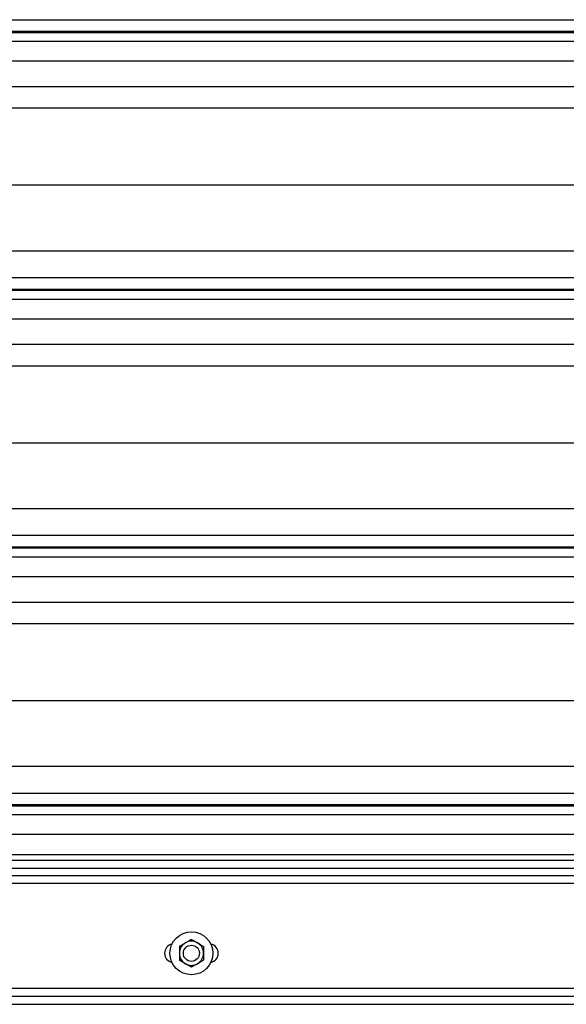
# Model space of a CAD drawing. Header units: inches. Extents: x 170 to 284, y 215 to 248.
# Tile 206 of 256: x 181.249 to 181.684, y 239.643 to 240.427. Entities that reach past the tile are written whole.
import ezdxf

# ---------------------------------------------------------------- set-up
doc = ezdxf.new("R2010")
doc.units = ezdxf.units.IN
doc.header["$LTSCALE"] = 0.25
doc.header["$MEASUREMENT"] = 0
doc.layers.add('LH BENCH MOUNT', color=7, linetype='Continuous')

msp = doc.modelspace()

# ---------------------------------------------------------------- linework, layer by layer
at = {"layer": 'LH BENCH MOUNT'}
for p, q in [((177.83703, 240.42732), (181.86935, 240.42732)), ((181.86935, 240.41784), (177.83703, 240.41784)), ((177.83703, 240.4172), (181.86935, 240.4172)), ((177.83703, 240.41018), (181.86935, 240.41018)), ((177.83703, 240.3945), (181.86935, 240.3945)), ((177.83703, 240.37411), (181.86935, 240.37411)), ((177.91358, 240.35703), (181.7928, 240.35703)), ((177.8672, 240.29564), (181.83919, 240.29564)), ((177.83703, 240.24325), (181.86935, 240.24325)), ((177.83703, 240.22188), (181.86935, 240.22188)), ((181.86935, 240.21239), (177.83703, 240.21239)), ((177.83703, 240.21175), (181.86935, 240.21175)), ((177.83703, 240.20473), (181.86935, 240.20473)), ((177.83703, 240.18905), (181.86935, 240.18905)), ((177.83703, 240.16866), (181.86935, 240.16866)), ((177.91358, 240.15158), (181.7928, 240.15158)), ((177.8672, 240.09019), (181.83919, 240.09019)), ((177.83703, 240.03781), (181.86935, 240.03781)), ((177.83703, 240.01643), (181.86935, 240.01643)), ((181.86935, 240.00694), (177.83703, 240.00694)), ((177.83703, 240.0063), (181.86935, 240.0063)), ((177.83703, 239.99928), (181.86935, 239.99928)), ((177.83703, 239.9836), (181.86935, 239.9836)), ((177.83703, 239.96321), (181.86935, 239.96321)), ((177.91358, 239.94614), (181.7928, 239.94614)), ((177.8672, 239.88474), (181.83919, 239.88474)), ((177.83703, 239.83236), (181.86935, 239.83236)), ((177.83703, 239.81098), (181.86935, 239.81098)), ((181.86935, 239.80149), (177.83703, 239.80149)), ((177.83703, 239.80086), (181.86935, 239.80086)), ((177.83703, 239.79384), (181.86935, 239.79384)), ((177.83703, 239.77815), (181.86935, 239.77815)), ((181.86935, 239.76176), (177.83703, 239.76176)), ((181.86935, 239.75718), (177.83703, 239.75718)), ((181.86935, 239.75098), (177.83703, 239.75098)), ((177.83703, 239.74537), (181.86935, 239.74537)), ((181.86935, 239.73895), (177.83703, 239.73895)), ((177.83703, 239.65549), (181.86935, 239.65549)), ((177.83703, 239.64907), (181.86935, 239.64907)), ((177.82868, 239.64265), (181.87771, 239.64265))]:
    msp.add_line(p, q, dxfattribs=at)
for radius in [0.01712, 0.00642]:
    msp.add_circle((181.38549, 239.68331), radius, dxfattribs=at)
for centre, radius, start, end in [((181.37158, 239.68331), 0.00749, 102.05152, 257.94848), ((181.38549, 239.68331), 0.00962, 120, 180), ((181.38549, 239.68331), 0.00962, 60, 120), ((181.38549, 239.68331), 0.00962, 0, 60), ((181.3994, 239.68331), 0.00749, 282.05152, 77.94848), ((181.38549, 239.68331), 0.00962, 180, 240), ((181.38549, 239.68331), 0.00962, 300, 0), ((181.38549, 239.68331), 0.00962, 240, 300)]:
    msp.add_arc(centre, radius, start, end, dxfattribs=at)
for points, knots in [([(181.37587, 239.68886), (181.37662, 239.68929), (181.37814, 239.69017), (181.3798, 239.69113), (181.38066, 239.69163), (181.38068, 239.69164)], [0, 0, 0, 0, 0.483998, 0.985621, 1, 1, 1, 1]), ([(181.37587, 239.68886), (181.37587, 239.68839), (181.37587, 239.68663), (181.37587, 239.68471), (181.37587, 239.68331)], [0, 0, 0, 0, 0.266157, 1, 1, 1, 1]), ([(181.38068, 239.69164), (181.38135, 239.69203), (181.38272, 239.69282), (181.38432, 239.69374), (181.38522, 239.69426), (181.38549, 239.69442)], [0, 0, 0, 0, 0.405721, 0.826099, 1, 1, 1, 1]), ([(181.38549, 239.69442), (181.38624, 239.69399), (181.38776, 239.69311), (181.38942, 239.69215), (181.39028, 239.69165), (181.3903, 239.69164)], [0, 0, 0, 0, 0.483998, 0.985621, 1, 1, 1, 1]), ([(181.3903, 239.69164), (181.39097, 239.69125), (181.39234, 239.69046), (181.39394, 239.68954), (181.39485, 239.68902), (181.39511, 239.68886)], [0, 0, 0, 0, 0.405721, 0.826099, 1, 1, 1, 1]), ([(181.39511, 239.68886), (181.39511, 239.68839), (181.39511, 239.68663), (181.39511, 239.68471), (181.39511, 239.68331)], [0, 0, 0, 0, 0.266157, 1, 1, 1, 1]), ([(181.37587, 239.68331), (181.37587, 239.68318), (181.37587, 239.68163), (181.37587, 239.67973), (181.37587, 239.67808), (181.37587, 239.67775)], [0, 0, 0, 0, 0.066045, 0.812902, 1, 1, 1, 1]), ([(181.39511, 239.68331), (181.39511, 239.68318), (181.39511, 239.68163), (181.39511, 239.67973), (181.39511, 239.67808), (181.39511, 239.67775)], [0, 0, 0, 0, 0.066045, 0.812902, 1, 1, 1, 1]), ([(181.38068, 239.67498), (181.38001, 239.67536), (181.37864, 239.67615), (181.37704, 239.67707), (181.37613, 239.6776), (181.37587, 239.67775)], [0, 0, 0, 0, 0.405721, 0.826099, 1, 1, 1, 1]), ([(181.38549, 239.6722), (181.38474, 239.67263), (181.38322, 239.67351), (181.38156, 239.67447), (181.3807, 239.67496), (181.38068, 239.67498)], [0, 0, 0, 0, 0.483998, 0.985621, 1, 1, 1, 1]), ([(181.3903, 239.67498), (181.38963, 239.67459), (181.38826, 239.6738), (181.38666, 239.67288), (181.38576, 239.67235), (181.38549, 239.6722)], [0, 0, 0, 0, 0.405721, 0.826099, 1, 1, 1, 1]), ([(181.39511, 239.67775), (181.39436, 239.67732), (181.39284, 239.67644), (181.39118, 239.67548), (181.39032, 239.67499), (181.3903, 239.67498)], [0, 0, 0, 0, 0.483998, 0.985621, 1, 1, 1, 1])]:
    msp.add_open_spline(points, degree=3, knots=knots, dxfattribs=at)

doc.saveas('drawing.dxf')
